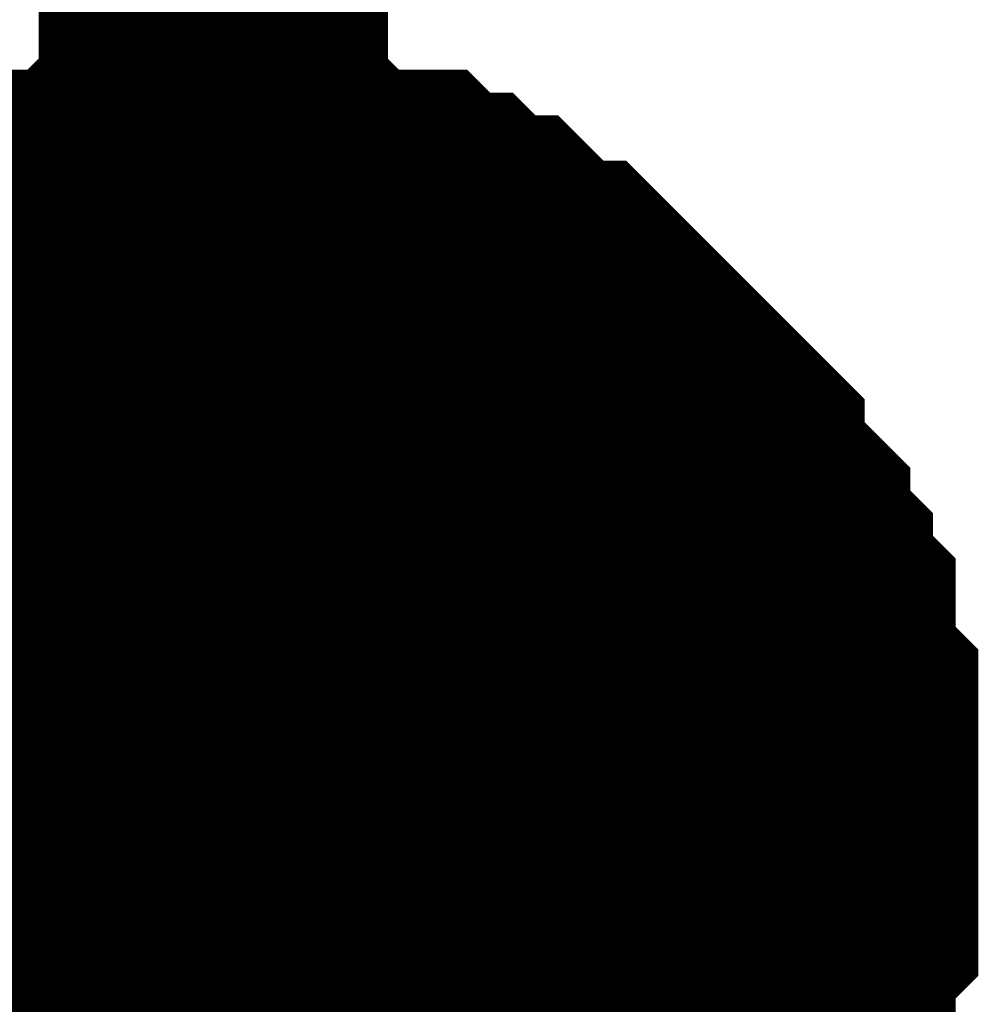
# Model space of a CAD drawing. Header units: inches. Extents: x 0 to 292, y 0 to 193.
# Tile 121 of 155: x 276.912 to 277.734, y 88.228 to 89.072. Entities that reach past the tile are written whole.
import ezdxf

# ---------------------------------------------------------------- set-up
doc = ezdxf.new("R2010")
doc.units = ezdxf.units.IN
doc.layers.add('Sheet', color=255, linetype='Continuous')

msp = doc.modelspace()

# ---------------------------------------------------------------- linework, layer by layer
at = {"layer": 'Sheet'}
for points in [[(277.07805, 98.54708, 0.29972, 0.29972, 0), (277.07805, 95.99374, 0.29972, 0.29972, 0), (277.07805, 93.45989, 0.29972, 0.29972, 0), (277.07805, 88.39221, 0.29972, 0.29972, 0), (277.07805, 86.09225, 0.29972, 0.29972, 0)], [(276.74682, 88.78203, 0.29972, 0.29972, 0), (276.76631, 88.80152, 0.29972, 0.29972, 0), (276.78579, 88.80152, 0.29972, 0.29972, 0), (276.80528, 88.82101, 0.29972, 0.29972, 0), (276.82476, 88.8405, 0.29972, 0.29972, 0), (276.84424, 88.8405, 0.29972, 0.29972, 0), (276.88321, 88.85999, 0.29972, 0.29972, 0), (276.90269, 88.85999, 0.29972, 0.29972, 0), (276.92218, 88.87948, 0.29972, 0.29972, 0), (276.94166, 88.87948, 0.29972, 0.29972, 0), (276.98063, 88.87948, 0.29972, 0.29972, 0), (277.00011, 88.89897, 0.29972, 0.29972, 0), (277.0196, 88.89897, 0.29972, 0.29972, 0), (277.05856, 88.89897, 0.29972, 0.29972, 0), (277.07805, 88.89897, 0.29972, 0.29972, 0)], [(276.74682, 88.78203, 0.29972, 0.29972, 0), (276.76631, 88.80152, 0.29972, 0.29972, 0), (276.78579, 88.80152, 0.29972, 0.29972, 0), (276.80528, 88.82101, 0.29972, 0.29972, 0), (276.82476, 88.8405, 0.29972, 0.29972, 0), (276.84424, 88.8405, 0.29972, 0.29972, 0), (276.88321, 88.85999, 0.29972, 0.29972, 0), (276.90269, 88.85999, 0.29972, 0.29972, 0), (276.92218, 88.87948, 0.29972, 0.29972, 0), (276.94166, 88.87948, 0.29972, 0.29972, 0), (276.98063, 88.87948, 0.29972, 0.29972, 0), (277.00011, 88.89897, 0.29972, 0.29972, 0), (277.0196, 88.89897, 0.29972, 0.29972, 0), (277.05856, 88.89897, 0.29972, 0.29972, 0), (277.07805, 88.89897, 0.29972, 0.29972, 0)], [(276.74682, 88.78203, 0.29972, 0.29972, 0), (276.76631, 88.80152, 0.29972, 0.29972, 0), (276.78579, 88.80152, 0.29972, 0.29972, 0), (276.80528, 88.82101, 0.29972, 0.29972, 0), (276.82476, 88.8405, 0.29972, 0.29972, 0), (276.84424, 88.8405, 0.29972, 0.29972, 0), (276.88321, 88.85999, 0.29972, 0.29972, 0), (276.90269, 88.85999, 0.29972, 0.29972, 0), (276.92218, 88.87948, 0.29972, 0.29972, 0), (276.94166, 88.87948, 0.29972, 0.29972, 0), (276.98063, 88.87948, 0.29972, 0.29972, 0), (277.00011, 88.89897, 0.29972, 0.29972, 0), (277.0196, 88.89897, 0.29972, 0.29972, 0), (277.05856, 88.89897, 0.29972, 0.29972, 0), (277.07805, 88.89897, 0.29972, 0.29972, 0)], [(276.74682, 88.78203, 0.29972, 0.29972, 0), (276.76631, 88.80152, 0.29972, 0.29972, 0), (276.78579, 88.80152, 0.29972, 0.29972, 0), (276.80528, 88.82101, 0.29972, 0.29972, 0), (276.82476, 88.8405, 0.29972, 0.29972, 0), (276.84424, 88.8405, 0.29972, 0.29972, 0), (276.88321, 88.85999, 0.29972, 0.29972, 0), (276.90269, 88.85999, 0.29972, 0.29972, 0), (276.92218, 88.87948, 0.29972, 0.29972, 0), (276.94166, 88.87948, 0.29972, 0.29972, 0), (276.98063, 88.87948, 0.29972, 0.29972, 0), (277.00011, 88.89897, 0.29972, 0.29972, 0), (277.0196, 88.89897, 0.29972, 0.29972, 0), (277.05856, 88.89897, 0.29972, 0.29972, 0), (277.07805, 88.89897, 0.29972, 0.29972, 0)], [(276.74682, 88.78203, 0.29972, 0.29972, 0), (276.76631, 88.80152, 0.29972, 0.29972, 0), (276.78579, 88.80152, 0.29972, 0.29972, 0), (276.80528, 88.82101, 0.29972, 0.29972, 0), (276.82476, 88.8405, 0.29972, 0.29972, 0), (276.84424, 88.8405, 0.29972, 0.29972, 0), (276.88321, 88.85999, 0.29972, 0.29972, 0), (276.90269, 88.85999, 0.29972, 0.29972, 0), (276.92218, 88.87948, 0.29972, 0.29972, 0), (276.94166, 88.87948, 0.29972, 0.29972, 0), (276.98063, 88.87948, 0.29972, 0.29972, 0), (277.00011, 88.89897, 0.29972, 0.29972, 0), (277.0196, 88.89897, 0.29972, 0.29972, 0), (277.05856, 88.89897, 0.29972, 0.29972, 0), (277.07805, 88.89897, 0.29972, 0.29972, 0)], [(277.07805, 88.89897, 0.29972, 0.29972, 0), (277.07805, 88.89897, 0.29972, 0.29972, 0)], [(277.07805, 88.89897, 0.29972, 0.29972, 0), (277.09753, 88.89897, 0.29972, 0.29972, 0), (277.1365, 88.89897, 0.29972, 0.29972, 0), (277.15598, 88.89897, 0.29972, 0.29972, 0), (277.17547, 88.87948, 0.29972, 0.29972, 0), (277.19495, 88.87948, 0.29972, 0.29972, 0), (277.23392, 88.87948, 0.29972, 0.29972, 0), (277.2534, 88.85999, 0.29972, 0.29972, 0), (277.27289, 88.85999, 0.29972, 0.29972, 0), (277.29237, 88.8405, 0.29972, 0.29972, 0), (277.31185, 88.8405, 0.29972, 0.29972, 0), (277.33134, 88.82101, 0.29972, 0.29972, 0), (277.35082, 88.80152, 0.29972, 0.29972, 0), (277.3703, 88.80152, 0.29972, 0.29972, 0), (277.38979, 88.78203, 0.29972, 0.29972, 0), (277.40927, 88.76254, 0.29972, 0.29972, 0), (277.42876, 88.74305, 0.29972, 0.29972, 0), (277.44824, 88.72355, 0.29972, 0.29972, 0), (277.46772, 88.70406, 0.29972, 0.29972, 0), (277.48721, 88.68457, 0.29972, 0.29972, 0), (277.48721, 88.66508, 0.29972, 0.29972, 0), (277.50669, 88.64559, 0.29972, 0.29972, 0), (277.52617, 88.6261, 0.29972, 0.29972, 0), (277.52617, 88.60661, 0.29972, 0.29972, 0), (277.54566, 88.58712, 0.29972, 0.29972, 0), (277.54566, 88.56763, 0.29972, 0.29972, 0), (277.56514, 88.54813, 0.29972, 0.29972, 0), (277.56514, 88.50915, 0.29972, 0.29972, 0), (277.56514, 88.48966, 0.29972, 0.29972, 0), (277.58463, 88.47017, 0.29972, 0.29972, 0), (277.58463, 88.45068, 0.29972, 0.29972, 0), (277.58463, 88.4117, 0.29972, 0.29972, 0), (277.58463, 88.39221, 0.29972, 0.29972, 0)], [(277.07805, 88.89897, 0.29972, 0.29972, 0), (277.07805, 88.89897, 0.29972, 0.29972, 0)], [(277.07805, 88.89897, 0.29972, 0.29972, 0), (277.09753, 88.89897, 0.29972, 0.29972, 0), (277.1365, 88.89897, 0.29972, 0.29972, 0), (277.15598, 88.89897, 0.29972, 0.29972, 0), (277.17547, 88.87948, 0.29972, 0.29972, 0), (277.19495, 88.87948, 0.29972, 0.29972, 0), (277.23392, 88.87948, 0.29972, 0.29972, 0), (277.2534, 88.85999, 0.29972, 0.29972, 0), (277.27289, 88.85999, 0.29972, 0.29972, 0), (277.29237, 88.8405, 0.29972, 0.29972, 0), (277.31185, 88.8405, 0.29972, 0.29972, 0), (277.33134, 88.82101, 0.29972, 0.29972, 0), (277.35082, 88.80152, 0.29972, 0.29972, 0), (277.3703, 88.80152, 0.29972, 0.29972, 0), (277.38979, 88.78203, 0.29972, 0.29972, 0), (277.40927, 88.76254, 0.29972, 0.29972, 0), (277.42876, 88.74305, 0.29972, 0.29972, 0), (277.44824, 88.72355, 0.29972, 0.29972, 0), (277.46772, 88.70406, 0.29972, 0.29972, 0), (277.48721, 88.68457, 0.29972, 0.29972, 0), (277.48721, 88.66508, 0.29972, 0.29972, 0), (277.50669, 88.64559, 0.29972, 0.29972, 0), (277.52617, 88.6261, 0.29972, 0.29972, 0), (277.52617, 88.60661, 0.29972, 0.29972, 0), (277.54566, 88.58712, 0.29972, 0.29972, 0), (277.54566, 88.56763, 0.29972, 0.29972, 0), (277.56514, 88.54813, 0.29972, 0.29972, 0), (277.56514, 88.50915, 0.29972, 0.29972, 0), (277.56514, 88.48966, 0.29972, 0.29972, 0), (277.58463, 88.47017, 0.29972, 0.29972, 0), (277.58463, 88.45068, 0.29972, 0.29972, 0), (277.58463, 88.4117, 0.29972, 0.29972, 0), (277.58463, 88.39221, 0.29972, 0.29972, 0)], [(277.07805, 88.89897, 0.29972, 0.29972, 0), (277.07805, 88.89897, 0.29972, 0.29972, 0)], [(277.07805, 88.89897, 0.29972, 0.29972, 0), (277.09753, 88.89897, 0.29972, 0.29972, 0), (277.1365, 88.89897, 0.29972, 0.29972, 0), (277.15598, 88.89897, 0.29972, 0.29972, 0), (277.17547, 88.87948, 0.29972, 0.29972, 0), (277.19495, 88.87948, 0.29972, 0.29972, 0), (277.23392, 88.87948, 0.29972, 0.29972, 0), (277.2534, 88.85999, 0.29972, 0.29972, 0), (277.27289, 88.85999, 0.29972, 0.29972, 0), (277.29237, 88.8405, 0.29972, 0.29972, 0), (277.31185, 88.8405, 0.29972, 0.29972, 0), (277.33134, 88.82101, 0.29972, 0.29972, 0), (277.35082, 88.80152, 0.29972, 0.29972, 0), (277.3703, 88.80152, 0.29972, 0.29972, 0), (277.38979, 88.78203, 0.29972, 0.29972, 0), (277.40927, 88.76254, 0.29972, 0.29972, 0), (277.42876, 88.74305, 0.29972, 0.29972, 0), (277.44824, 88.72355, 0.29972, 0.29972, 0), (277.46772, 88.70406, 0.29972, 0.29972, 0), (277.48721, 88.68457, 0.29972, 0.29972, 0), (277.48721, 88.66508, 0.29972, 0.29972, 0), (277.50669, 88.64559, 0.29972, 0.29972, 0), (277.52617, 88.6261, 0.29972, 0.29972, 0), (277.52617, 88.60661, 0.29972, 0.29972, 0), (277.54566, 88.58712, 0.29972, 0.29972, 0), (277.54566, 88.56763, 0.29972, 0.29972, 0), (277.56514, 88.54813, 0.29972, 0.29972, 0), (277.56514, 88.50915, 0.29972, 0.29972, 0), (277.56514, 88.48966, 0.29972, 0.29972, 0), (277.58463, 88.47017, 0.29972, 0.29972, 0), (277.58463, 88.45068, 0.29972, 0.29972, 0), (277.58463, 88.4117, 0.29972, 0.29972, 0), (277.58463, 88.39221, 0.29972, 0.29972, 0)], [(277.07805, 88.89897, 0.29972, 0.29972, 0), (277.07805, 88.89897, 0.29972, 0.29972, 0)], [(277.07805, 88.89897, 0.29972, 0.29972, 0), (277.09753, 88.89897, 0.29972, 0.29972, 0), (277.1365, 88.89897, 0.29972, 0.29972, 0), (277.15598, 88.89897, 0.29972, 0.29972, 0), (277.17547, 88.87948, 0.29972, 0.29972, 0), (277.19495, 88.87948, 0.29972, 0.29972, 0), (277.23392, 88.87948, 0.29972, 0.29972, 0), (277.2534, 88.85999, 0.29972, 0.29972, 0), (277.27289, 88.85999, 0.29972, 0.29972, 0), (277.29237, 88.8405, 0.29972, 0.29972, 0), (277.31185, 88.8405, 0.29972, 0.29972, 0), (277.33134, 88.82101, 0.29972, 0.29972, 0), (277.35082, 88.80152, 0.29972, 0.29972, 0), (277.3703, 88.80152, 0.29972, 0.29972, 0), (277.38979, 88.78203, 0.29972, 0.29972, 0), (277.40927, 88.76254, 0.29972, 0.29972, 0), (277.42876, 88.74305, 0.29972, 0.29972, 0), (277.44824, 88.72355, 0.29972, 0.29972, 0), (277.46772, 88.70406, 0.29972, 0.29972, 0), (277.48721, 88.68457, 0.29972, 0.29972, 0), (277.48721, 88.66508, 0.29972, 0.29972, 0), (277.50669, 88.64559, 0.29972, 0.29972, 0), (277.52617, 88.6261, 0.29972, 0.29972, 0), (277.52617, 88.60661, 0.29972, 0.29972, 0), (277.54566, 88.58712, 0.29972, 0.29972, 0), (277.54566, 88.56763, 0.29972, 0.29972, 0), (277.56514, 88.54813, 0.29972, 0.29972, 0), (277.56514, 88.50915, 0.29972, 0.29972, 0), (277.56514, 88.48966, 0.29972, 0.29972, 0), (277.58463, 88.47017, 0.29972, 0.29972, 0), (277.58463, 88.45068, 0.29972, 0.29972, 0), (277.58463, 88.4117, 0.29972, 0.29972, 0), (277.58463, 88.39221, 0.29972, 0.29972, 0)], [(277.07805, 88.89897, 0.29972, 0.29972, 0), (277.07805, 88.89897, 0.29972, 0.29972, 0)], [(277.07805, 88.89897, 0.29972, 0.29972, 0), (277.09753, 88.89897, 0.29972, 0.29972, 0), (277.1365, 88.89897, 0.29972, 0.29972, 0), (277.15598, 88.89897, 0.29972, 0.29972, 0), (277.17547, 88.87948, 0.29972, 0.29972, 0), (277.19495, 88.87948, 0.29972, 0.29972, 0), (277.23392, 88.87948, 0.29972, 0.29972, 0), (277.2534, 88.85999, 0.29972, 0.29972, 0), (277.27289, 88.85999, 0.29972, 0.29972, 0), (277.29237, 88.8405, 0.29972, 0.29972, 0), (277.31185, 88.8405, 0.29972, 0.29972, 0), (277.33134, 88.82101, 0.29972, 0.29972, 0), (277.35082, 88.80152, 0.29972, 0.29972, 0), (277.3703, 88.80152, 0.29972, 0.29972, 0), (277.38979, 88.78203, 0.29972, 0.29972, 0), (277.40927, 88.76254, 0.29972, 0.29972, 0), (277.42876, 88.74305, 0.29972, 0.29972, 0), (277.44824, 88.72355, 0.29972, 0.29972, 0), (277.46772, 88.70406, 0.29972, 0.29972, 0), (277.48721, 88.68457, 0.29972, 0.29972, 0), (277.48721, 88.66508, 0.29972, 0.29972, 0), (277.50669, 88.64559, 0.29972, 0.29972, 0), (277.52617, 88.6261, 0.29972, 0.29972, 0), (277.52617, 88.60661, 0.29972, 0.29972, 0), (277.54566, 88.58712, 0.29972, 0.29972, 0), (277.54566, 88.56763, 0.29972, 0.29972, 0), (277.56514, 88.54813, 0.29972, 0.29972, 0), (277.56514, 88.50915, 0.29972, 0.29972, 0), (277.56514, 88.48966, 0.29972, 0.29972, 0), (277.58463, 88.47017, 0.29972, 0.29972, 0), (277.58463, 88.45068, 0.29972, 0.29972, 0), (277.58463, 88.4117, 0.29972, 0.29972, 0), (277.58463, 88.39221, 0.29972, 0.29972, 0)], [(276.84424, 88.8405, 0.09906, 0.09906, 0), (276.88321, 88.85999, 0.09906, 0.09906, 0), (276.90269, 88.85999, 0.09906, 0.09906, 0), (276.92218, 88.87948, 0.09906, 0.09906, 0), (276.94166, 88.87948, 0.09906, 0.09906, 0), (276.98063, 88.87948, 0.09906, 0.09906, 0), (277.00011, 88.89897, 0.09906, 0.09906, 0), (277.0196, 88.89897, 0.09906, 0.09906, 0), (277.05856, 88.89897, 0.09906, 0.09906, 0), (277.07805, 88.89897, 0.09906, 0.09906, 0)], [(276.84424, 88.8405, 0.09906, 0.09906, 0), (276.88321, 88.85999, 0.09906, 0.09906, 0), (276.90269, 88.85999, 0.09906, 0.09906, 0), (276.92218, 88.87948, 0.09906, 0.09906, 0), (276.94166, 88.87948, 0.09906, 0.09906, 0), (276.98063, 88.87948, 0.09906, 0.09906, 0), (277.00011, 88.89897, 0.09906, 0.09906, 0), (277.0196, 88.89897, 0.09906, 0.09906, 0), (277.05856, 88.89897, 0.09906, 0.09906, 0), (277.07805, 88.89897, 0.09906, 0.09906, 0)], [(276.84424, 88.8405, 0.09906, 0.09906, 0), (276.88321, 88.85999, 0.09906, 0.09906, 0), (276.90269, 88.85999, 0.09906, 0.09906, 0), (276.92218, 88.87948, 0.09906, 0.09906, 0), (276.94166, 88.87948, 0.09906, 0.09906, 0), (276.98063, 88.87948, 0.09906, 0.09906, 0), (277.00011, 88.89897, 0.09906, 0.09906, 0), (277.0196, 88.89897, 0.09906, 0.09906, 0), (277.05856, 88.89897, 0.09906, 0.09906, 0), (277.07805, 88.89897, 0.09906, 0.09906, 0)], [(276.84424, 88.8405, 0.09906, 0.09906, 0), (276.88321, 88.85999, 0.09906, 0.09906, 0), (276.90269, 88.85999, 0.09906, 0.09906, 0), (276.92218, 88.87948, 0.09906, 0.09906, 0), (276.94166, 88.87948, 0.09906, 0.09906, 0), (276.98063, 88.87948, 0.09906, 0.09906, 0), (277.00011, 88.89897, 0.09906, 0.09906, 0), (277.0196, 88.89897, 0.09906, 0.09906, 0), (277.05856, 88.89897, 0.09906, 0.09906, 0), (277.07805, 88.89897, 0.09906, 0.09906, 0)], [(276.84424, 88.8405, 0.09906, 0.09906, 0), (276.88321, 88.85999, 0.09906, 0.09906, 0), (276.90269, 88.85999, 0.09906, 0.09906, 0), (276.92218, 88.87948, 0.09906, 0.09906, 0), (276.94166, 88.87948, 0.09906, 0.09906, 0), (276.98063, 88.87948, 0.09906, 0.09906, 0), (277.00011, 88.89897, 0.09906, 0.09906, 0), (277.0196, 88.89897, 0.09906, 0.09906, 0), (277.05856, 88.89897, 0.09906, 0.09906, 0), (277.07805, 88.89897, 0.09906, 0.09906, 0)], [(277.07805, 88.89897, 0.09906, 0.09906, 0), (277.07805, 88.89897, 0.09906, 0.09906, 0)], [(277.07805, 88.89897, 0.09906, 0.09906, 0), (277.09753, 88.89897, 0.09906, 0.09906, 0), (277.1365, 88.89897, 0.09906, 0.09906, 0), (277.15598, 88.89897, 0.09906, 0.09906, 0), (277.17547, 88.87948, 0.09906, 0.09906, 0), (277.19495, 88.87948, 0.09906, 0.09906, 0), (277.23392, 88.87948, 0.09906, 0.09906, 0), (277.2534, 88.85999, 0.09906, 0.09906, 0), (277.27289, 88.85999, 0.09906, 0.09906, 0), (277.29237, 88.8405, 0.09906, 0.09906, 0), (277.31185, 88.8405, 0.09906, 0.09906, 0), (277.33134, 88.82101, 0.09906, 0.09906, 0), (277.35082, 88.80152, 0.09906, 0.09906, 0), (277.3703, 88.80152, 0.09906, 0.09906, 0), (277.38979, 88.78203, 0.09906, 0.09906, 0), (277.40927, 88.76254, 0.09906, 0.09906, 0), (277.42876, 88.74305, 0.09906, 0.09906, 0), (277.44824, 88.72355, 0.09906, 0.09906, 0), (277.46772, 88.70406, 0.09906, 0.09906, 0), (277.48721, 88.68457, 0.09906, 0.09906, 0), (277.48721, 88.66508, 0.09906, 0.09906, 0), (277.50669, 88.64559, 0.09906, 0.09906, 0), (277.52617, 88.6261, 0.09906, 0.09906, 0), (277.52617, 88.60661, 0.09906, 0.09906, 0), (277.54566, 88.58712, 0.09906, 0.09906, 0), (277.54566, 88.56763, 0.09906, 0.09906, 0), (277.56514, 88.54813, 0.09906, 0.09906, 0), (277.56514, 88.50915, 0.09906, 0.09906, 0), (277.56514, 88.48966, 0.09906, 0.09906, 0), (277.58463, 88.47017, 0.09906, 0.09906, 0), (277.58463, 88.45068, 0.09906, 0.09906, 0), (277.58463, 88.4117, 0.09906, 0.09906, 0), (277.58463, 88.39221, 0.09906, 0.09906, 0)], [(277.07805, 88.89897, 0.09906, 0.09906, 0), (277.07805, 88.89897, 0.09906, 0.09906, 0)], [(277.07805, 88.89897, 0.09906, 0.09906, 0), (277.09753, 88.89897, 0.09906, 0.09906, 0), (277.1365, 88.89897, 0.09906, 0.09906, 0), (277.15598, 88.89897, 0.09906, 0.09906, 0), (277.17547, 88.87948, 0.09906, 0.09906, 0), (277.19495, 88.87948, 0.09906, 0.09906, 0), (277.23392, 88.87948, 0.09906, 0.09906, 0), (277.2534, 88.85999, 0.09906, 0.09906, 0), (277.27289, 88.85999, 0.09906, 0.09906, 0), (277.29237, 88.8405, 0.09906, 0.09906, 0), (277.31185, 88.8405, 0.09906, 0.09906, 0), (277.33134, 88.82101, 0.09906, 0.09906, 0), (277.35082, 88.80152, 0.09906, 0.09906, 0), (277.3703, 88.80152, 0.09906, 0.09906, 0), (277.38979, 88.78203, 0.09906, 0.09906, 0), (277.40927, 88.76254, 0.09906, 0.09906, 0), (277.42876, 88.74305, 0.09906, 0.09906, 0), (277.44824, 88.72355, 0.09906, 0.09906, 0), (277.46772, 88.70406, 0.09906, 0.09906, 0), (277.48721, 88.68457, 0.09906, 0.09906, 0), (277.48721, 88.66508, 0.09906, 0.09906, 0), (277.50669, 88.64559, 0.09906, 0.09906, 0), (277.52617, 88.6261, 0.09906, 0.09906, 0), (277.52617, 88.60661, 0.09906, 0.09906, 0), (277.54566, 88.58712, 0.09906, 0.09906, 0), (277.54566, 88.56763, 0.09906, 0.09906, 0), (277.56514, 88.54813, 0.09906, 0.09906, 0), (277.56514, 88.50915, 0.09906, 0.09906, 0), (277.56514, 88.48966, 0.09906, 0.09906, 0), (277.58463, 88.47017, 0.09906, 0.09906, 0), (277.58463, 88.45068, 0.09906, 0.09906, 0), (277.58463, 88.4117, 0.09906, 0.09906, 0), (277.58463, 88.39221, 0.09906, 0.09906, 0)], [(277.07805, 88.89897, 0.09906, 0.09906, 0), (277.07805, 88.89897, 0.09906, 0.09906, 0)], [(277.07805, 88.89897, 0.09906, 0.09906, 0), (277.09753, 88.89897, 0.09906, 0.09906, 0), (277.1365, 88.89897, 0.09906, 0.09906, 0), (277.15598, 88.89897, 0.09906, 0.09906, 0), (277.17547, 88.87948, 0.09906, 0.09906, 0), (277.19495, 88.87948, 0.09906, 0.09906, 0), (277.23392, 88.87948, 0.09906, 0.09906, 0), (277.2534, 88.85999, 0.09906, 0.09906, 0), (277.27289, 88.85999, 0.09906, 0.09906, 0), (277.29237, 88.8405, 0.09906, 0.09906, 0), (277.31185, 88.8405, 0.09906, 0.09906, 0), (277.33134, 88.82101, 0.09906, 0.09906, 0), (277.35082, 88.80152, 0.09906, 0.09906, 0), (277.3703, 88.80152, 0.09906, 0.09906, 0), (277.38979, 88.78203, 0.09906, 0.09906, 0), (277.40927, 88.76254, 0.09906, 0.09906, 0), (277.42876, 88.74305, 0.09906, 0.09906, 0), (277.44824, 88.72355, 0.09906, 0.09906, 0), (277.46772, 88.70406, 0.09906, 0.09906, 0), (277.48721, 88.68457, 0.09906, 0.09906, 0), (277.48721, 88.66508, 0.09906, 0.09906, 0), (277.50669, 88.64559, 0.09906, 0.09906, 0), (277.52617, 88.6261, 0.09906, 0.09906, 0), (277.52617, 88.60661, 0.09906, 0.09906, 0), (277.54566, 88.58712, 0.09906, 0.09906, 0), (277.54566, 88.56763, 0.09906, 0.09906, 0), (277.56514, 88.54813, 0.09906, 0.09906, 0), (277.56514, 88.50915, 0.09906, 0.09906, 0), (277.56514, 88.48966, 0.09906, 0.09906, 0), (277.58463, 88.47017, 0.09906, 0.09906, 0), (277.58463, 88.45068, 0.09906, 0.09906, 0), (277.58463, 88.4117, 0.09906, 0.09906, 0), (277.58463, 88.39221, 0.09906, 0.09906, 0)], [(277.07805, 88.89897, 0.09906, 0.09906, 0), (277.07805, 88.89897, 0.09906, 0.09906, 0)], [(277.07805, 88.89897, 0.09906, 0.09906, 0), (277.09753, 88.89897, 0.09906, 0.09906, 0), (277.1365, 88.89897, 0.09906, 0.09906, 0), (277.15598, 88.89897, 0.09906, 0.09906, 0), (277.17547, 88.87948, 0.09906, 0.09906, 0), (277.19495, 88.87948, 0.09906, 0.09906, 0), (277.23392, 88.87948, 0.09906, 0.09906, 0), (277.2534, 88.85999, 0.09906, 0.09906, 0), (277.27289, 88.85999, 0.09906, 0.09906, 0), (277.29237, 88.8405, 0.09906, 0.09906, 0), (277.31185, 88.8405, 0.09906, 0.09906, 0), (277.33134, 88.82101, 0.09906, 0.09906, 0), (277.35082, 88.80152, 0.09906, 0.09906, 0), (277.3703, 88.80152, 0.09906, 0.09906, 0), (277.38979, 88.78203, 0.09906, 0.09906, 0), (277.40927, 88.76254, 0.09906, 0.09906, 0), (277.42876, 88.74305, 0.09906, 0.09906, 0), (277.44824, 88.72355, 0.09906, 0.09906, 0), (277.46772, 88.70406, 0.09906, 0.09906, 0), (277.48721, 88.68457, 0.09906, 0.09906, 0), (277.48721, 88.66508, 0.09906, 0.09906, 0), (277.50669, 88.64559, 0.09906, 0.09906, 0), (277.52617, 88.6261, 0.09906, 0.09906, 0), (277.52617, 88.60661, 0.09906, 0.09906, 0), (277.54566, 88.58712, 0.09906, 0.09906, 0), (277.54566, 88.56763, 0.09906, 0.09906, 0), (277.56514, 88.54813, 0.09906, 0.09906, 0), (277.56514, 88.50915, 0.09906, 0.09906, 0), (277.56514, 88.48966, 0.09906, 0.09906, 0), (277.58463, 88.47017, 0.09906, 0.09906, 0), (277.58463, 88.45068, 0.09906, 0.09906, 0), (277.58463, 88.4117, 0.09906, 0.09906, 0), (277.58463, 88.39221, 0.09906, 0.09906, 0)], [(277.07805, 88.89897, 0.09906, 0.09906, 0), (277.07805, 88.89897, 0.09906, 0.09906, 0)], [(277.07805, 88.89897, 0.09906, 0.09906, 0), (277.09753, 88.89897, 0.09906, 0.09906, 0), (277.1365, 88.89897, 0.09906, 0.09906, 0), (277.15598, 88.89897, 0.09906, 0.09906, 0), (277.17547, 88.87948, 0.09906, 0.09906, 0), (277.19495, 88.87948, 0.09906, 0.09906, 0), (277.23392, 88.87948, 0.09906, 0.09906, 0), (277.2534, 88.85999, 0.09906, 0.09906, 0), (277.27289, 88.85999, 0.09906, 0.09906, 0), (277.29237, 88.8405, 0.09906, 0.09906, 0), (277.31185, 88.8405, 0.09906, 0.09906, 0), (277.33134, 88.82101, 0.09906, 0.09906, 0), (277.35082, 88.80152, 0.09906, 0.09906, 0), (277.3703, 88.80152, 0.09906, 0.09906, 0), (277.38979, 88.78203, 0.09906, 0.09906, 0), (277.40927, 88.76254, 0.09906, 0.09906, 0), (277.42876, 88.74305, 0.09906, 0.09906, 0), (277.44824, 88.72355, 0.09906, 0.09906, 0), (277.46772, 88.70406, 0.09906, 0.09906, 0), (277.48721, 88.68457, 0.09906, 0.09906, 0), (277.48721, 88.66508, 0.09906, 0.09906, 0), (277.50669, 88.64559, 0.09906, 0.09906, 0), (277.52617, 88.6261, 0.09906, 0.09906, 0), (277.52617, 88.60661, 0.09906, 0.09906, 0), (277.54566, 88.58712, 0.09906, 0.09906, 0), (277.54566, 88.56763, 0.09906, 0.09906, 0), (277.56514, 88.54813, 0.09906, 0.09906, 0), (277.56514, 88.50915, 0.09906, 0.09906, 0), (277.56514, 88.48966, 0.09906, 0.09906, 0), (277.58463, 88.47017, 0.09906, 0.09906, 0), (277.58463, 88.45068, 0.09906, 0.09906, 0), (277.58463, 88.4117, 0.09906, 0.09906, 0), (277.58463, 88.39221, 0.09906, 0.09906, 0)], [(269.45991, 88.39221, 0.29972, 0.29972, 0), (277.07805, 88.39221, 0.29972, 0.29972, 0)], [(277.58463, 88.39221, 0.29972, 0.29972, 0), (277.58463, 88.37271, 0.29972, 0.29972, 0), (277.58463, 88.33373, 0.29972, 0.29972, 0), (277.58463, 88.31424, 0.29972, 0.29972, 0), (277.56514, 88.29475, 0.29972, 0.29972, 0), (277.56514, 88.25577, 0.29972, 0.29972, 0), (277.56514, 88.23628, 0.29972, 0.29972, 0), (277.54566, 88.21679, 0.29972, 0.29972, 0), (277.54566, 88.1778, 0.29972, 0.29972, 0), (277.52617, 88.15831, 0.29972, 0.29972, 0), (277.52617, 88.13882, 0.29972, 0.29972, 0), (277.50669, 88.11933, 0.29972, 0.29972, 0), (277.48721, 88.09984, 0.29972, 0.29972, 0), (277.48721, 88.08035, 0.29972, 0.29972, 0), (277.46772, 88.06086, 0.29972, 0.29972, 0)], [(277.58463, 88.39221, 0.29972, 0.29972, 0), (277.58463, 88.37271, 0.29972, 0.29972, 0), (277.58463, 88.33373, 0.29972, 0.29972, 0), (277.58463, 88.31424, 0.29972, 0.29972, 0), (277.56514, 88.29475, 0.29972, 0.29972, 0), (277.56514, 88.25577, 0.29972, 0.29972, 0), (277.56514, 88.23628, 0.29972, 0.29972, 0), (277.54566, 88.21679, 0.29972, 0.29972, 0), (277.54566, 88.1778, 0.29972, 0.29972, 0), (277.52617, 88.15831, 0.29972, 0.29972, 0), (277.52617, 88.13882, 0.29972, 0.29972, 0), (277.50669, 88.11933, 0.29972, 0.29972, 0), (277.48721, 88.09984, 0.29972, 0.29972, 0), (277.48721, 88.08035, 0.29972, 0.29972, 0), (277.46772, 88.06086, 0.29972, 0.29972, 0)], [(277.58463, 88.39221, 0.29972, 0.29972, 0), (277.58463, 88.37271, 0.29972, 0.29972, 0), (277.58463, 88.33373, 0.29972, 0.29972, 0), (277.58463, 88.31424, 0.29972, 0.29972, 0), (277.56514, 88.29475, 0.29972, 0.29972, 0), (277.56514, 88.25577, 0.29972, 0.29972, 0), (277.56514, 88.23628, 0.29972, 0.29972, 0), (277.54566, 88.21679, 0.29972, 0.29972, 0), (277.54566, 88.1778, 0.29972, 0.29972, 0), (277.52617, 88.15831, 0.29972, 0.29972, 0), (277.52617, 88.13882, 0.29972, 0.29972, 0), (277.50669, 88.11933, 0.29972, 0.29972, 0), (277.48721, 88.09984, 0.29972, 0.29972, 0), (277.48721, 88.08035, 0.29972, 0.29972, 0), (277.46772, 88.06086, 0.29972, 0.29972, 0)], [(277.58463, 88.39221, 0.29972, 0.29972, 0), (277.58463, 88.37271, 0.29972, 0.29972, 0), (277.58463, 88.33373, 0.29972, 0.29972, 0), (277.58463, 88.31424, 0.29972, 0.29972, 0), (277.56514, 88.29475, 0.29972, 0.29972, 0), (277.56514, 88.25577, 0.29972, 0.29972, 0), (277.56514, 88.23628, 0.29972, 0.29972, 0), (277.54566, 88.21679, 0.29972, 0.29972, 0), (277.54566, 88.1778, 0.29972, 0.29972, 0), (277.52617, 88.15831, 0.29972, 0.29972, 0), (277.52617, 88.13882, 0.29972, 0.29972, 0), (277.50669, 88.11933, 0.29972, 0.29972, 0), (277.48721, 88.09984, 0.29972, 0.29972, 0), (277.48721, 88.08035, 0.29972, 0.29972, 0), (277.46772, 88.06086, 0.29972, 0.29972, 0)], [(277.58463, 88.39221, 0.29972, 0.29972, 0), (277.58463, 88.37271, 0.29972, 0.29972, 0), (277.58463, 88.33373, 0.29972, 0.29972, 0), (277.58463, 88.31424, 0.29972, 0.29972, 0), (277.56514, 88.29475, 0.29972, 0.29972, 0), (277.56514, 88.25577, 0.29972, 0.29972, 0), (277.56514, 88.23628, 0.29972, 0.29972, 0), (277.54566, 88.21679, 0.29972, 0.29972, 0), (277.54566, 88.1778, 0.29972, 0.29972, 0), (277.52617, 88.15831, 0.29972, 0.29972, 0), (277.52617, 88.13882, 0.29972, 0.29972, 0), (277.50669, 88.11933, 0.29972, 0.29972, 0), (277.48721, 88.09984, 0.29972, 0.29972, 0), (277.48721, 88.08035, 0.29972, 0.29972, 0), (277.46772, 88.06086, 0.29972, 0.29972, 0)], [(277.58463, 88.39221, 0.29972, 0.29972, 0), (277.58463, 88.39221, 0.29972, 0.29972, 0), (277.58463, 88.39221, 0.29972, 0.29972, 0), (277.58463, 88.39221, 0.29972, 0.29972, 0), (277.58463, 88.39221, 0.29972, 0.29972, 0), (277.58463, 88.39221, 0.29972, 0.29972, 0), (277.58463, 88.39221, 0.29972, 0.29972, 0), (277.58463, 88.39221, 0.29972, 0.29972, 0), (277.58463, 88.39221, 0.29972, 0.29972, 0), (277.58463, 88.39221, 0.29972, 0.29972, 0), (277.58463, 88.39221, 0.29972, 0.29972, 0), (277.58463, 88.39221, 0.29972, 0.29972, 0), (277.58463, 88.39221, 0.29972, 0.29972, 0), (277.58463, 88.39221, 0.29972, 0.29972, 0), (277.58463, 88.39221, 0.29972, 0.29972, 0), (277.58463, 88.39221, 0.29972, 0.29972, 0), (277.58463, 88.39221, 0.29972, 0.29972, 0), (277.58463, 88.39221, 0.29972, 0.29972, 0), (277.58463, 88.39221, 0.29972, 0.29972, 0), (277.58463, 88.39221, 0.29972, 0.29972, 0), (277.58463, 88.39221, 0.29972, 0.29972, 0), (277.58463, 88.39221, 0.29972, 0.29972, 0), (277.58463, 88.39221, 0.29972, 0.29972, 0), (277.58463, 88.39221, 0.29972, 0.29972, 0), (277.58463, 88.39221, 0.29972, 0.29972, 0), (277.58463, 88.39221, 0.29972, 0.29972, 0), (277.58463, 88.39221, 0.29972, 0.29972, 0), (277.58463, 88.39221, 0.29972, 0.29972, 0), (277.58463, 88.39221, 0.29972, 0.29972, 0), (277.58463, 88.39221, 0.29972, 0.29972, 0), (277.58463, 88.39221, 0.29972, 0.29972, 0), (277.58463, 88.39221, 0.29972, 0.29972, 0), (277.58463, 88.39221, 0.29972, 0.29972, 0)], [(277.58463, 88.39221, 0.29972, 0.29972, 0), (277.58463, 88.39221, 0.29972, 0.29972, 0)], [(277.58463, 88.39221, 0.29972, 0.29972, 0), (277.58463, 88.39221, 0.29972, 0.29972, 0), (277.58463, 88.39221, 0.29972, 0.29972, 0), (277.58463, 88.39221, 0.29972, 0.29972, 0), (277.58463, 88.39221, 0.29972, 0.29972, 0), (277.58463, 88.39221, 0.29972, 0.29972, 0), (277.58463, 88.39221, 0.29972, 0.29972, 0), (277.58463, 88.39221, 0.29972, 0.29972, 0), (277.58463, 88.39221, 0.29972, 0.29972, 0), (277.58463, 88.39221, 0.29972, 0.29972, 0), (277.58463, 88.39221, 0.29972, 0.29972, 0), (277.58463, 88.39221, 0.29972, 0.29972, 0), (277.58463, 88.39221, 0.29972, 0.29972, 0), (277.58463, 88.39221, 0.29972, 0.29972, 0), (277.58463, 88.39221, 0.29972, 0.29972, 0), (277.58463, 88.39221, 0.29972, 0.29972, 0), (277.58463, 88.39221, 0.29972, 0.29972, 0), (277.58463, 88.39221, 0.29972, 0.29972, 0), (277.58463, 88.39221, 0.29972, 0.29972, 0), (277.58463, 88.39221, 0.29972, 0.29972, 0), (277.58463, 88.39221, 0.29972, 0.29972, 0), (277.58463, 88.39221, 0.29972, 0.29972, 0), (277.58463, 88.39221, 0.29972, 0.29972, 0), (277.58463, 88.39221, 0.29972, 0.29972, 0), (277.58463, 88.39221, 0.29972, 0.29972, 0), (277.58463, 88.39221, 0.29972, 0.29972, 0), (277.58463, 88.39221, 0.29972, 0.29972, 0), (277.58463, 88.39221, 0.29972, 0.29972, 0), (277.58463, 88.39221, 0.29972, 0.29972, 0), (277.58463, 88.39221, 0.29972, 0.29972, 0), (277.58463, 88.39221, 0.29972, 0.29972, 0), (277.58463, 88.39221, 0.29972, 0.29972, 0), (277.58463, 88.39221, 0.29972, 0.29972, 0)], [(277.58463, 88.39221, 0.29972, 0.29972, 0), (277.58463, 88.39221, 0.29972, 0.29972, 0)], [(277.58463, 88.39221, 0.29972, 0.29972, 0), (277.58463, 88.39221, 0.29972, 0.29972, 0), (277.58463, 88.39221, 0.29972, 0.29972, 0), (277.58463, 88.39221, 0.29972, 0.29972, 0), (277.58463, 88.39221, 0.29972, 0.29972, 0), (277.58463, 88.39221, 0.29972, 0.29972, 0), (277.58463, 88.39221, 0.29972, 0.29972, 0), (277.58463, 88.39221, 0.29972, 0.29972, 0), (277.58463, 88.39221, 0.29972, 0.29972, 0), (277.58463, 88.39221, 0.29972, 0.29972, 0), (277.58463, 88.39221, 0.29972, 0.29972, 0), (277.58463, 88.39221, 0.29972, 0.29972, 0), (277.58463, 88.39221, 0.29972, 0.29972, 0), (277.58463, 88.39221, 0.29972, 0.29972, 0), (277.58463, 88.39221, 0.29972, 0.29972, 0), (277.58463, 88.39221, 0.29972, 0.29972, 0), (277.58463, 88.39221, 0.29972, 0.29972, 0), (277.58463, 88.39221, 0.29972, 0.29972, 0), (277.58463, 88.39221, 0.29972, 0.29972, 0), (277.58463, 88.39221, 0.29972, 0.29972, 0), (277.58463, 88.39221, 0.29972, 0.29972, 0), (277.58463, 88.39221, 0.29972, 0.29972, 0), (277.58463, 88.39221, 0.29972, 0.29972, 0), (277.58463, 88.39221, 0.29972, 0.29972, 0), (277.58463, 88.39221, 0.29972, 0.29972, 0), (277.58463, 88.39221, 0.29972, 0.29972, 0), (277.58463, 88.39221, 0.29972, 0.29972, 0), (277.58463, 88.39221, 0.29972, 0.29972, 0), (277.58463, 88.39221, 0.29972, 0.29972, 0), (277.58463, 88.39221, 0.29972, 0.29972, 0), (277.58463, 88.39221, 0.29972, 0.29972, 0), (277.58463, 88.39221, 0.29972, 0.29972, 0), (277.58463, 88.39221, 0.29972, 0.29972, 0)], [(277.58463, 88.39221, 0.29972, 0.29972, 0), (277.58463, 88.39221, 0.29972, 0.29972, 0)], [(277.58463, 88.39221, 0.29972, 0.29972, 0), (277.58463, 88.39221, 0.29972, 0.29972, 0), (277.58463, 88.39221, 0.29972, 0.29972, 0), (277.58463, 88.39221, 0.29972, 0.29972, 0), (277.58463, 88.39221, 0.29972, 0.29972, 0), (277.58463, 88.39221, 0.29972, 0.29972, 0), (277.58463, 88.39221, 0.29972, 0.29972, 0), (277.58463, 88.39221, 0.29972, 0.29972, 0), (277.58463, 88.39221, 0.29972, 0.29972, 0), (277.58463, 88.39221, 0.29972, 0.29972, 0), (277.58463, 88.39221, 0.29972, 0.29972, 0), (277.58463, 88.39221, 0.29972, 0.29972, 0), (277.58463, 88.39221, 0.29972, 0.29972, 0), (277.58463, 88.39221, 0.29972, 0.29972, 0), (277.58463, 88.39221, 0.29972, 0.29972, 0), (277.58463, 88.39221, 0.29972, 0.29972, 0), (277.58463, 88.39221, 0.29972, 0.29972, 0), (277.58463, 88.39221, 0.29972, 0.29972, 0), (277.58463, 88.39221, 0.29972, 0.29972, 0), (277.58463, 88.39221, 0.29972, 0.29972, 0), (277.58463, 88.39221, 0.29972, 0.29972, 0), (277.58463, 88.39221, 0.29972, 0.29972, 0), (277.58463, 88.39221, 0.29972, 0.29972, 0), (277.58463, 88.39221, 0.29972, 0.29972, 0), (277.58463, 88.39221, 0.29972, 0.29972, 0), (277.58463, 88.39221, 0.29972, 0.29972, 0), (277.58463, 88.39221, 0.29972, 0.29972, 0), (277.58463, 88.39221, 0.29972, 0.29972, 0), (277.58463, 88.39221, 0.29972, 0.29972, 0), (277.58463, 88.39221, 0.29972, 0.29972, 0), (277.58463, 88.39221, 0.29972, 0.29972, 0), (277.58463, 88.39221, 0.29972, 0.29972, 0), (277.58463, 88.39221, 0.29972, 0.29972, 0)], [(277.58463, 88.39221, 0.29972, 0.29972, 0), (277.58463, 88.39221, 0.29972, 0.29972, 0)], [(277.58463, 88.39221, 0.29972, 0.29972, 0), (277.58463, 88.39221, 0.29972, 0.29972, 0), (277.58463, 88.39221, 0.29972, 0.29972, 0), (277.58463, 88.39221, 0.29972, 0.29972, 0), (277.58463, 88.39221, 0.29972, 0.29972, 0), (277.58463, 88.39221, 0.29972, 0.29972, 0), (277.58463, 88.39221, 0.29972, 0.29972, 0), (277.58463, 88.39221, 0.29972, 0.29972, 0), (277.58463, 88.39221, 0.29972, 0.29972, 0), (277.58463, 88.39221, 0.29972, 0.29972, 0), (277.58463, 88.39221, 0.29972, 0.29972, 0), (277.58463, 88.39221, 0.29972, 0.29972, 0), (277.58463, 88.39221, 0.29972, 0.29972, 0), (277.58463, 88.39221, 0.29972, 0.29972, 0), (277.58463, 88.39221, 0.29972, 0.29972, 0), (277.58463, 88.39221, 0.29972, 0.29972, 0), (277.58463, 88.39221, 0.29972, 0.29972, 0), (277.58463, 88.39221, 0.29972, 0.29972, 0), (277.58463, 88.39221, 0.29972, 0.29972, 0), (277.58463, 88.39221, 0.29972, 0.29972, 0), (277.58463, 88.39221, 0.29972, 0.29972, 0), (277.58463, 88.39221, 0.29972, 0.29972, 0), (277.58463, 88.39221, 0.29972, 0.29972, 0), (277.58463, 88.39221, 0.29972, 0.29972, 0), (277.58463, 88.39221, 0.29972, 0.29972, 0), (277.58463, 88.39221, 0.29972, 0.29972, 0), (277.58463, 88.39221, 0.29972, 0.29972, 0), (277.58463, 88.39221, 0.29972, 0.29972, 0), (277.58463, 88.39221, 0.29972, 0.29972, 0), (277.58463, 88.39221, 0.29972, 0.29972, 0), (277.58463, 88.39221, 0.29972, 0.29972, 0), (277.58463, 88.39221, 0.29972, 0.29972, 0), (277.58463, 88.39221, 0.29972, 0.29972, 0)], [(277.58463, 88.39221, 0.29972, 0.29972, 0), (277.58463, 88.39221, 0.29972, 0.29972, 0)], [(277.58463, 88.39221, 0.09906, 0.09906, 0), (277.58463, 88.37271, 0.09906, 0.09906, 0), (277.58463, 88.33373, 0.09906, 0.09906, 0), (277.58463, 88.31424, 0.09906, 0.09906, 0), (277.56514, 88.29475, 0.09906, 0.09906, 0), (277.56514, 88.25577, 0.09906, 0.09906, 0), (277.56514, 88.23628, 0.09906, 0.09906, 0), (277.54566, 88.21679, 0.09906, 0.09906, 0), (277.54566, 88.1778, 0.09906, 0.09906, 0)], [(277.58463, 88.39221, 0.09906, 0.09906, 0), (277.58463, 88.37271, 0.09906, 0.09906, 0), (277.58463, 88.33373, 0.09906, 0.09906, 0), (277.58463, 88.31424, 0.09906, 0.09906, 0), (277.56514, 88.29475, 0.09906, 0.09906, 0), (277.56514, 88.25577, 0.09906, 0.09906, 0), (277.56514, 88.23628, 0.09906, 0.09906, 0), (277.54566, 88.21679, 0.09906, 0.09906, 0), (277.54566, 88.1778, 0.09906, 0.09906, 0)], [(277.58463, 88.39221, 0.09906, 0.09906, 0), (277.58463, 88.37271, 0.09906, 0.09906, 0), (277.58463, 88.33373, 0.09906, 0.09906, 0), (277.58463, 88.31424, 0.09906, 0.09906, 0), (277.56514, 88.29475, 0.09906, 0.09906, 0), (277.56514, 88.25577, 0.09906, 0.09906, 0), (277.56514, 88.23628, 0.09906, 0.09906, 0), (277.54566, 88.21679, 0.09906, 0.09906, 0), (277.54566, 88.1778, 0.09906, 0.09906, 0)], [(277.58463, 88.39221, 0.09906, 0.09906, 0), (277.58463, 88.37271, 0.09906, 0.09906, 0), (277.58463, 88.33373, 0.09906, 0.09906, 0), (277.58463, 88.31424, 0.09906, 0.09906, 0), (277.56514, 88.29475, 0.09906, 0.09906, 0), (277.56514, 88.25577, 0.09906, 0.09906, 0), (277.56514, 88.23628, 0.09906, 0.09906, 0), (277.54566, 88.21679, 0.09906, 0.09906, 0), (277.54566, 88.1778, 0.09906, 0.09906, 0)], [(277.58463, 88.39221, 0.09906, 0.09906, 0), (277.58463, 88.37271, 0.09906, 0.09906, 0), (277.58463, 88.33373, 0.09906, 0.09906, 0), (277.58463, 88.31424, 0.09906, 0.09906, 0), (277.56514, 88.29475, 0.09906, 0.09906, 0), (277.56514, 88.25577, 0.09906, 0.09906, 0), (277.56514, 88.23628, 0.09906, 0.09906, 0), (277.54566, 88.21679, 0.09906, 0.09906, 0), (277.54566, 88.1778, 0.09906, 0.09906, 0)], [(277.58463, 88.39221, 0.09906, 0.09906, 0), (277.58463, 88.39221, 0.09906, 0.09906, 0), (277.58463, 88.39221, 0.09906, 0.09906, 0), (277.58463, 88.39221, 0.09906, 0.09906, 0), (277.58463, 88.39221, 0.09906, 0.09906, 0), (277.58463, 88.39221, 0.09906, 0.09906, 0), (277.58463, 88.39221, 0.09906, 0.09906, 0), (277.58463, 88.39221, 0.09906, 0.09906, 0), (277.58463, 88.39221, 0.09906, 0.09906, 0), (277.58463, 88.39221, 0.09906, 0.09906, 0), (277.58463, 88.39221, 0.09906, 0.09906, 0), (277.58463, 88.39221, 0.09906, 0.09906, 0), (277.58463, 88.39221, 0.09906, 0.09906, 0), (277.58463, 88.39221, 0.09906, 0.09906, 0), (277.58463, 88.39221, 0.09906, 0.09906, 0), (277.58463, 88.39221, 0.09906, 0.09906, 0), (277.58463, 88.39221, 0.09906, 0.09906, 0), (277.58463, 88.39221, 0.09906, 0.09906, 0), (277.58463, 88.39221, 0.09906, 0.09906, 0), (277.58463, 88.39221, 0.09906, 0.09906, 0), (277.58463, 88.39221, 0.09906, 0.09906, 0), (277.58463, 88.39221, 0.09906, 0.09906, 0), (277.58463, 88.39221, 0.09906, 0.09906, 0), (277.58463, 88.39221, 0.09906, 0.09906, 0), (277.58463, 88.39221, 0.09906, 0.09906, 0), (277.58463, 88.39221, 0.09906, 0.09906, 0), (277.58463, 88.39221, 0.09906, 0.09906, 0), (277.58463, 88.39221, 0.09906, 0.09906, 0), (277.58463, 88.39221, 0.09906, 0.09906, 0), (277.58463, 88.39221, 0.09906, 0.09906, 0), (277.58463, 88.39221, 0.09906, 0.09906, 0), (277.58463, 88.39221, 0.09906, 0.09906, 0), (277.58463, 88.39221, 0.09906, 0.09906, 0)], [(277.58463, 88.39221, 0.09906, 0.09906, 0), (277.58463, 88.39221, 0.09906, 0.09906, 0)], [(277.58463, 88.39221, 0.09906, 0.09906, 0), (277.58463, 88.39221, 0.09906, 0.09906, 0), (277.58463, 88.39221, 0.09906, 0.09906, 0), (277.58463, 88.39221, 0.09906, 0.09906, 0), (277.58463, 88.39221, 0.09906, 0.09906, 0), (277.58463, 88.39221, 0.09906, 0.09906, 0), (277.58463, 88.39221, 0.09906, 0.09906, 0), (277.58463, 88.39221, 0.09906, 0.09906, 0), (277.58463, 88.39221, 0.09906, 0.09906, 0), (277.58463, 88.39221, 0.09906, 0.09906, 0), (277.58463, 88.39221, 0.09906, 0.09906, 0), (277.58463, 88.39221, 0.09906, 0.09906, 0), (277.58463, 88.39221, 0.09906, 0.09906, 0), (277.58463, 88.39221, 0.09906, 0.09906, 0), (277.58463, 88.39221, 0.09906, 0.09906, 0), (277.58463, 88.39221, 0.09906, 0.09906, 0), (277.58463, 88.39221, 0.09906, 0.09906, 0), (277.58463, 88.39221, 0.09906, 0.09906, 0), (277.58463, 88.39221, 0.09906, 0.09906, 0), (277.58463, 88.39221, 0.09906, 0.09906, 0), (277.58463, 88.39221, 0.09906, 0.09906, 0), (277.58463, 88.39221, 0.09906, 0.09906, 0), (277.58463, 88.39221, 0.09906, 0.09906, 0), (277.58463, 88.39221, 0.09906, 0.09906, 0), (277.58463, 88.39221, 0.09906, 0.09906, 0), (277.58463, 88.39221, 0.09906, 0.09906, 0), (277.58463, 88.39221, 0.09906, 0.09906, 0), (277.58463, 88.39221, 0.09906, 0.09906, 0), (277.58463, 88.39221, 0.09906, 0.09906, 0), (277.58463, 88.39221, 0.09906, 0.09906, 0), (277.58463, 88.39221, 0.09906, 0.09906, 0), (277.58463, 88.39221, 0.09906, 0.09906, 0), (277.58463, 88.39221, 0.09906, 0.09906, 0)], [(277.58463, 88.39221, 0.09906, 0.09906, 0), (277.58463, 88.39221, 0.09906, 0.09906, 0)], [(277.58463, 88.39221, 0.09906, 0.09906, 0), (277.58463, 88.39221, 0.09906, 0.09906, 0), (277.58463, 88.39221, 0.09906, 0.09906, 0), (277.58463, 88.39221, 0.09906, 0.09906, 0), (277.58463, 88.39221, 0.09906, 0.09906, 0), (277.58463, 88.39221, 0.09906, 0.09906, 0), (277.58463, 88.39221, 0.09906, 0.09906, 0), (277.58463, 88.39221, 0.09906, 0.09906, 0), (277.58463, 88.39221, 0.09906, 0.09906, 0), (277.58463, 88.39221, 0.09906, 0.09906, 0), (277.58463, 88.39221, 0.09906, 0.09906, 0), (277.58463, 88.39221, 0.09906, 0.09906, 0), (277.58463, 88.39221, 0.09906, 0.09906, 0), (277.58463, 88.39221, 0.09906, 0.09906, 0), (277.58463, 88.39221, 0.09906, 0.09906, 0), (277.58463, 88.39221, 0.09906, 0.09906, 0), (277.58463, 88.39221, 0.09906, 0.09906, 0), (277.58463, 88.39221, 0.09906, 0.09906, 0), (277.58463, 88.39221, 0.09906, 0.09906, 0), (277.58463, 88.39221, 0.09906, 0.09906, 0), (277.58463, 88.39221, 0.09906, 0.09906, 0), (277.58463, 88.39221, 0.09906, 0.09906, 0), (277.58463, 88.39221, 0.09906, 0.09906, 0), (277.58463, 88.39221, 0.09906, 0.09906, 0), (277.58463, 88.39221, 0.09906, 0.09906, 0), (277.58463, 88.39221, 0.09906, 0.09906, 0), (277.58463, 88.39221, 0.09906, 0.09906, 0), (277.58463, 88.39221, 0.09906, 0.09906, 0), (277.58463, 88.39221, 0.09906, 0.09906, 0), (277.58463, 88.39221, 0.09906, 0.09906, 0), (277.58463, 88.39221, 0.09906, 0.09906, 0), (277.58463, 88.39221, 0.09906, 0.09906, 0), (277.58463, 88.39221, 0.09906, 0.09906, 0)], [(277.58463, 88.39221, 0.09906, 0.09906, 0), (277.58463, 88.39221, 0.09906, 0.09906, 0)], [(277.58463, 88.39221, 0.09906, 0.09906, 0), (277.58463, 88.39221, 0.09906, 0.09906, 0), (277.58463, 88.39221, 0.09906, 0.09906, 0), (277.58463, 88.39221, 0.09906, 0.09906, 0), (277.58463, 88.39221, 0.09906, 0.09906, 0), (277.58463, 88.39221, 0.09906, 0.09906, 0), (277.58463, 88.39221, 0.09906, 0.09906, 0), (277.58463, 88.39221, 0.09906, 0.09906, 0), (277.58463, 88.39221, 0.09906, 0.09906, 0), (277.58463, 88.39221, 0.09906, 0.09906, 0), (277.58463, 88.39221, 0.09906, 0.09906, 0), (277.58463, 88.39221, 0.09906, 0.09906, 0), (277.58463, 88.39221, 0.09906, 0.09906, 0), (277.58463, 88.39221, 0.09906, 0.09906, 0), (277.58463, 88.39221, 0.09906, 0.09906, 0), (277.58463, 88.39221, 0.09906, 0.09906, 0), (277.58463, 88.39221, 0.09906, 0.09906, 0), (277.58463, 88.39221, 0.09906, 0.09906, 0), (277.58463, 88.39221, 0.09906, 0.09906, 0), (277.58463, 88.39221, 0.09906, 0.09906, 0), (277.58463, 88.39221, 0.09906, 0.09906, 0), (277.58463, 88.39221, 0.09906, 0.09906, 0), (277.58463, 88.39221, 0.09906, 0.09906, 0), (277.58463, 88.39221, 0.09906, 0.09906, 0), (277.58463, 88.39221, 0.09906, 0.09906, 0), (277.58463, 88.39221, 0.09906, 0.09906, 0), (277.58463, 88.39221, 0.09906, 0.09906, 0), (277.58463, 88.39221, 0.09906, 0.09906, 0), (277.58463, 88.39221, 0.09906, 0.09906, 0), (277.58463, 88.39221, 0.09906, 0.09906, 0), (277.58463, 88.39221, 0.09906, 0.09906, 0), (277.58463, 88.39221, 0.09906, 0.09906, 0), (277.58463, 88.39221, 0.09906, 0.09906, 0)], [(277.58463, 88.39221, 0.09906, 0.09906, 0), (277.58463, 88.39221, 0.09906, 0.09906, 0)], [(277.58463, 88.39221, 0.09906, 0.09906, 0), (277.58463, 88.39221, 0.09906, 0.09906, 0), (277.58463, 88.39221, 0.09906, 0.09906, 0), (277.58463, 88.39221, 0.09906, 0.09906, 0), (277.58463, 88.39221, 0.09906, 0.09906, 0), (277.58463, 88.39221, 0.09906, 0.09906, 0), (277.58463, 88.39221, 0.09906, 0.09906, 0), (277.58463, 88.39221, 0.09906, 0.09906, 0), (277.58463, 88.39221, 0.09906, 0.09906, 0), (277.58463, 88.39221, 0.09906, 0.09906, 0), (277.58463, 88.39221, 0.09906, 0.09906, 0), (277.58463, 88.39221, 0.09906, 0.09906, 0), (277.58463, 88.39221, 0.09906, 0.09906, 0), (277.58463, 88.39221, 0.09906, 0.09906, 0), (277.58463, 88.39221, 0.09906, 0.09906, 0), (277.58463, 88.39221, 0.09906, 0.09906, 0), (277.58463, 88.39221, 0.09906, 0.09906, 0), (277.58463, 88.39221, 0.09906, 0.09906, 0), (277.58463, 88.39221, 0.09906, 0.09906, 0), (277.58463, 88.39221, 0.09906, 0.09906, 0), (277.58463, 88.39221, 0.09906, 0.09906, 0), (277.58463, 88.39221, 0.09906, 0.09906, 0), (277.58463, 88.39221, 0.09906, 0.09906, 0), (277.58463, 88.39221, 0.09906, 0.09906, 0), (277.58463, 88.39221, 0.09906, 0.09906, 0), (277.58463, 88.39221, 0.09906, 0.09906, 0), (277.58463, 88.39221, 0.09906, 0.09906, 0), (277.58463, 88.39221, 0.09906, 0.09906, 0), (277.58463, 88.39221, 0.09906, 0.09906, 0), (277.58463, 88.39221, 0.09906, 0.09906, 0), (277.58463, 88.39221, 0.09906, 0.09906, 0), (277.58463, 88.39221, 0.09906, 0.09906, 0), (277.58463, 88.39221, 0.09906, 0.09906, 0)], [(277.58463, 88.39221, 0.09906, 0.09906, 0), (277.58463, 88.39221, 0.09906, 0.09906, 0)]]:
    msp.add_lwpolyline(points, format="xyseb", dxfattribs=at)
msp.add_lwpolyline([(276.86, 88.392, 0.508, 0.508, 1), (277.368, 88.392, 0.508, 0.508, 1)], format="xyseb", close=True, dxfattribs=at)

doc.saveas('drawing.dxf')
